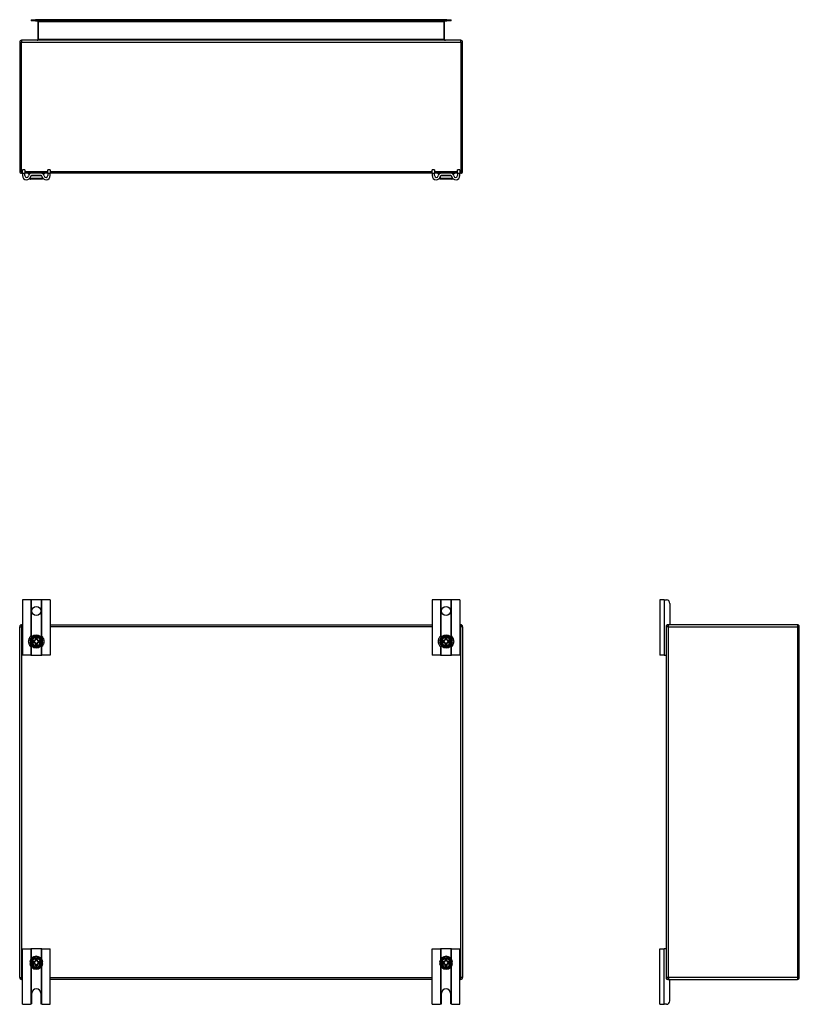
# Model space of a CAD drawing. Header units: inches. Extents: x 7 to 130, y 9 to 81.
# Tile 2 of 61: x 7 to 42, y 36 to 81. Entities that reach past the tile are written whole.
import ezdxf

# ---------------------------------------------------------------- set-up
doc = ezdxf.new("R2010")
doc.units = ezdxf.units.IN
doc.header["$MEASUREMENT"] = 0
doc.layers.add('Visible Edges(ANSI)', color=7, linetype='Continuous', lineweight=25)
doc.layers.add('Visible Tangent Edges(ANSI)', color=7, linetype='Continuous', lineweight=25)

msp = doc.modelspace()

# ---------------------------------------------------------------- linework, layer by layer
at = {"layer": 'Visible Edges(ANSI)'}
for p, q in [((7.274, 80.899), (7.471, 80.899)), ((7.274, 80.899), (7.274, 80.846)), ((26.054, 80.899), (7.471, 80.899)), ((26.054, 80.899), (26.251, 80.899)), ((26.251, 80.846), (26.251, 80.899)), ((7.471, 80.846), (7.274, 80.846)), ((7.471, 80.846), (26.054, 80.846)), ((7.576, 80.815), (7.576, 79.999)), ((25.95, 79.999), (25.95, 80.815)), ((26.251, 80.846), (26.054, 80.846)), ((6.763, 79.884), (6.763, 74.052)), ((26.679, 79.968), (6.847, 79.968)), ((26.763, 74.052), (26.763, 79.884)), ((6.888, 73.968), (6.847, 73.968)), ((6.888, 73.969), (6.888, 74.125)), ((6.993, 74.125), (6.888, 74.125)), ((6.888, 73.969), (6.888, 73.863)), ((6.993, 74.125), (6.993, 73.969)), ((6.993, 73.863), (6.993, 73.969)), ((7.291, 73.968), (6.993, 73.968)), ((7.139, 73.956), (7.139, 73.96)), ((7.221, 73.948), (7.147, 73.948)), ((7.246, 73.78), (7.244, 73.78)), ((7.734, 73.968), (7.291, 73.968)), ((7.734, 73.863), (7.291, 73.863)), ((8.033, 73.968), (7.734, 73.968)), ((7.781, 73.78), (7.779, 73.78)), ((7.879, 73.948), (7.804, 73.948)), ((7.887, 73.956), (7.887, 73.96)), ((8.138, 74.125), (8.033, 74.125)), ((8.033, 73.969), (8.033, 74.125)), ((8.033, 73.969), (8.033, 73.863)), ((8.138, 74.125), (8.138, 73.969)), ((8.138, 73.863), (8.138, 73.969)), ((25.388, 73.968), (8.138, 73.968)), ((25.388, 73.969), (25.388, 74.125)), ((25.493, 74.125), (25.388, 74.125)), ((25.388, 73.969), (25.388, 73.863)), ((25.493, 74.125), (25.493, 73.969)), ((25.493, 73.863), (25.493, 73.969)), ((25.791, 73.968), (25.493, 73.968)), ((25.639, 73.956), (25.639, 73.96)), ((25.721, 73.948), (25.647, 73.948)), ((25.746, 73.78), (25.744, 73.78)), ((26.234, 73.968), (25.791, 73.968)), ((26.234, 73.863), (25.791, 73.863)), ((26.533, 73.968), (26.234, 73.968)), ((26.281, 73.78), (26.279, 73.78)), ((26.379, 73.948), (26.304, 73.948)), ((26.387, 73.956), (26.387, 73.96)), ((26.638, 74.125), (26.533, 74.125)), ((26.533, 73.969), (26.533, 74.125)), ((26.533, 73.969), (26.533, 73.863)), ((26.638, 74.125), (26.638, 73.969)), ((26.638, 73.863), (26.638, 73.969)), ((26.679, 73.968), (26.638, 73.968)), ((7.772, 73.705), (7.254, 73.705)), ((26.272, 73.705), (25.754, 73.705)), ((7.261, 54.715), (6.888, 54.715)), ((6.888, 54.715), (6.888, 52.215)), ((7.291, 54.715), (7.261, 54.715)), ((7.734, 54.715), (7.291, 54.715)), ((7.765, 54.715), (7.734, 54.715)), ((8.138, 54.715), (7.765, 54.715)), ((8.138, 54.715), (8.138, 52.215)), ((25.761, 54.715), (25.388, 54.715)), ((25.388, 54.715), (25.388, 52.215)), ((25.791, 54.715), (25.761, 54.715)), ((26.234, 54.715), (25.791, 54.715)), ((26.265, 54.715), (26.234, 54.715)), ((26.638, 54.715), (26.265, 54.715)), ((26.638, 54.715), (26.638, 52.215)), ((35.858, 54.715), (35.67, 54.715)), ((35.67, 54.715), (35.67, 52.215)), ((35.858, 54.715), (35.964, 54.715)), ((36.12, 54.559), (36.12, 53.621)), ((6.763, 37.674), (6.763, 53.506)), ((6.847, 53.59), (6.888, 53.59)), ((8.138, 53.59), (25.388, 53.59)), ((26.638, 53.59), (26.679, 53.59)), ((26.763, 53.506), (26.763, 37.674)), ((35.963, 53.506), (35.963, 53.559)), ((35.963, 37.674), (35.963, 53.506)), ((35.994, 53.59), (36.047, 53.59)), ((41.879, 53.59), (36.047, 53.59)), ((41.963, 37.674), (41.963, 53.506)), ((7.443, 52.874), (7.44, 52.881)), ((7.443, 52.874), (7.479, 52.91)), ((7.471, 52.986), (7.479, 52.978)), ((7.471, 52.913), (7.479, 52.91)), ((7.479, 52.91), (7.479, 52.978)), ((7.479, 52.978), (7.546, 52.978)), ((7.546, 52.978), (7.554, 52.986)), ((7.546, 52.978), (7.546, 52.91)), ((7.546, 52.91), (7.554, 52.913)), ((7.546, 52.91), (7.582, 52.874)), ((7.582, 52.874), (7.585, 52.881)), ((25.943, 52.874), (25.94, 52.881)), ((25.943, 52.874), (25.979, 52.91)), ((25.971, 52.986), (25.979, 52.978)), ((25.971, 52.913), (25.979, 52.91)), ((25.979, 52.91), (25.979, 52.978)), ((25.979, 52.978), (26.046, 52.978)), ((26.046, 52.978), (26.054, 52.986)), ((26.046, 52.978), (26.046, 52.91)), ((26.046, 52.91), (26.054, 52.913)), ((26.046, 52.91), (26.082, 52.874)), ((26.082, 52.874), (26.085, 52.881)), ((7.224, 52.874), (7.254, 52.874)), ((7.254, 52.807), (7.224, 52.807)), ((7.254, 52.874), (7.311, 52.874)), ((7.311, 52.807), (7.254, 52.807)), ((7.311, 52.874), (7.319, 52.874)), ((7.319, 52.807), (7.311, 52.807)), ((7.319, 52.874), (7.325, 52.874)), ((7.325, 52.807), (7.319, 52.807)), ((7.325, 52.874), (7.443, 52.874)), ((7.443, 52.807), (7.325, 52.807)), ((7.375, 52.807), (7.375, 52.874)), ((7.443, 52.807), (7.44, 52.799)), ((7.479, 52.771), (7.443, 52.807)), ((7.479, 52.771), (7.471, 52.767)), ((7.479, 52.702), (7.471, 52.694)), ((7.479, 52.702), (7.479, 52.771)), ((7.546, 52.702), (7.479, 52.702)), ((7.582, 52.807), (7.546, 52.771)), ((7.554, 52.767), (7.546, 52.771)), ((7.546, 52.771), (7.546, 52.702)), ((7.554, 52.694), (7.546, 52.702)), ((7.582, 52.874), (7.7, 52.874)), ((7.7, 52.807), (7.582, 52.807)), ((7.582, 52.807), (7.585, 52.799)), ((7.65, 52.874), (7.65, 52.807)), ((7.7, 52.874), (7.707, 52.874)), ((7.707, 52.807), (7.7, 52.807)), ((7.707, 52.874), (7.715, 52.874)), ((7.715, 52.807), (7.707, 52.807)), ((7.715, 52.874), (7.772, 52.874)), ((7.772, 52.807), (7.715, 52.807)), ((7.772, 52.874), (7.801, 52.874)), ((7.801, 52.807), (7.772, 52.807)), ((25.724, 52.874), (25.754, 52.874)), ((25.754, 52.807), (25.724, 52.807)), ((25.754, 52.874), (25.811, 52.874)), ((25.811, 52.807), (25.754, 52.807)), ((25.811, 52.874), (25.819, 52.874)), ((25.819, 52.807), (25.811, 52.807)), ((25.819, 52.874), (25.825, 52.874)), ((25.825, 52.807), (25.819, 52.807)), ((25.825, 52.874), (25.943, 52.874)), ((25.943, 52.807), (25.825, 52.807)), ((25.875, 52.807), (25.875, 52.874)), ((25.943, 52.807), (25.94, 52.799)), ((25.979, 52.771), (25.943, 52.807)), ((25.979, 52.771), (25.971, 52.767)), ((25.979, 52.702), (25.971, 52.694)), ((25.979, 52.702), (25.979, 52.771)), ((26.046, 52.702), (25.979, 52.702)), ((26.082, 52.807), (26.046, 52.771)), ((26.054, 52.767), (26.046, 52.771)), ((26.046, 52.771), (26.046, 52.702)), ((26.054, 52.694), (26.046, 52.702)), ((26.082, 52.874), (26.2, 52.874)), ((26.2, 52.807), (26.082, 52.807)), ((26.082, 52.807), (26.085, 52.799)), ((26.15, 52.874), (26.15, 52.807)), ((26.2, 52.874), (26.207, 52.874)), ((26.207, 52.807), (26.2, 52.807)), ((26.207, 52.874), (26.215, 52.874)), ((26.215, 52.807), (26.207, 52.807)), ((26.215, 52.874), (26.272, 52.874)), ((26.272, 52.807), (26.215, 52.807)), ((26.272, 52.874), (26.301, 52.874)), ((26.301, 52.807), (26.272, 52.807)), ((7.261, 52.215), (6.888, 52.215)), ((7.261, 52.215), (7.291, 52.215)), ((7.291, 52.215), (7.734, 52.215)), ((7.734, 52.215), (7.765, 52.215)), ((8.138, 52.215), (7.765, 52.215)), ((25.761, 52.215), (25.388, 52.215)), ((25.761, 52.215), (25.791, 52.215)), ((25.791, 52.215), (26.234, 52.215)), ((26.234, 52.215), (26.265, 52.215)), ((26.638, 52.215), (26.265, 52.215)), ((35.858, 52.215), (35.67, 52.215)), ((35.858, 52.215), (35.932, 52.215)), ((35.963, 52.215), (35.932, 52.215)), ((6.888, 38.965), (7.261, 38.965)), ((6.888, 36.465), (6.888, 38.965)), ((7.291, 38.965), (7.261, 38.965)), ((7.734, 38.965), (7.291, 38.965)), ((7.765, 38.965), (7.734, 38.965)), ((7.765, 38.965), (8.138, 38.965)), ((8.138, 36.465), (8.138, 38.965)), ((25.388, 38.965), (25.761, 38.965)), ((25.388, 36.465), (25.388, 38.965)), ((25.791, 38.965), (25.761, 38.965)), ((26.234, 38.965), (25.791, 38.965)), ((26.265, 38.965), (26.234, 38.965)), ((26.265, 38.965), (26.638, 38.965)), ((26.638, 36.465), (26.638, 38.965)), ((35.67, 38.965), (35.858, 38.965)), ((35.67, 36.465), (35.67, 38.965)), ((35.932, 38.965), (35.858, 38.965)), ((35.932, 38.965), (35.963, 38.965)), ((7.224, 38.374), (7.254, 38.374)), ((7.254, 38.307), (7.224, 38.307)), ((7.254, 38.374), (7.311, 38.374)), ((7.311, 38.307), (7.254, 38.307)), ((7.311, 38.374), (7.319, 38.374)), ((7.319, 38.307), (7.311, 38.307)), ((7.319, 38.374), (7.325, 38.374)), ((7.325, 38.307), (7.319, 38.307)), ((7.325, 38.374), (7.443, 38.374)), ((7.443, 38.307), (7.325, 38.307)), ((7.375, 38.307), (7.375, 38.374)), ((7.443, 38.374), (7.44, 38.381)), ((7.443, 38.307), (7.44, 38.299)), ((7.443, 38.374), (7.479, 38.41)), ((7.479, 38.271), (7.443, 38.307)), ((7.471, 38.486), (7.479, 38.478)), ((7.471, 38.413), (7.479, 38.41)), ((7.479, 38.271), (7.471, 38.267)), ((7.479, 38.41), (7.479, 38.478)), ((7.479, 38.478), (7.546, 38.478)), ((7.479, 38.202), (7.479, 38.271)), ((7.546, 38.478), (7.554, 38.486)), ((7.546, 38.478), (7.546, 38.41)), ((7.546, 38.41), (7.554, 38.413)), ((7.546, 38.41), (7.582, 38.374)), ((7.582, 38.307), (7.546, 38.271)), ((7.554, 38.267), (7.546, 38.271)), ((7.546, 38.271), (7.546, 38.202)), ((7.582, 38.374), (7.585, 38.381)), ((7.582, 38.374), (7.7, 38.374)), ((7.7, 38.307), (7.582, 38.307)), ((7.582, 38.307), (7.585, 38.299)), ((7.65, 38.374), (7.65, 38.307)), ((7.7, 38.374), (7.707, 38.374)), ((7.707, 38.307), (7.7, 38.307)), ((7.707, 38.374), (7.715, 38.374)), ((7.715, 38.307), (7.707, 38.307)), ((7.715, 38.374), (7.772, 38.374)), ((7.772, 38.307), (7.715, 38.307)), ((7.772, 38.374), (7.801, 38.374)), ((7.801, 38.307), (7.772, 38.307)), ((25.724, 38.374), (25.754, 38.374)), ((25.754, 38.307), (25.724, 38.307)), ((25.754, 38.374), (25.811, 38.374)), ((25.811, 38.307), (25.754, 38.307)), ((25.811, 38.374), (25.819, 38.374)), ((25.819, 38.307), (25.811, 38.307)), ((25.819, 38.374), (25.825, 38.374)), ((25.825, 38.307), (25.819, 38.307)), ((25.825, 38.374), (25.943, 38.374)), ((25.943, 38.307), (25.825, 38.307)), ((25.875, 38.307), (25.875, 38.374)), ((25.943, 38.374), (25.94, 38.381)), ((25.943, 38.307), (25.94, 38.299)), ((25.943, 38.374), (25.979, 38.41)), ((25.979, 38.271), (25.943, 38.307)), ((25.971, 38.486), (25.979, 38.478)), ((25.971, 38.413), (25.979, 38.41)), ((25.979, 38.271), (25.971, 38.267)), ((25.979, 38.41), (25.979, 38.478)), ((25.979, 38.478), (26.046, 38.478)), ((25.979, 38.202), (25.979, 38.271)), ((26.046, 38.478), (26.054, 38.486)), ((26.046, 38.478), (26.046, 38.41)), ((26.046, 38.41), (26.054, 38.413)), ((26.046, 38.41), (26.082, 38.374)), ((26.082, 38.307), (26.046, 38.271)), ((26.054, 38.267), (26.046, 38.271)), ((26.046, 38.271), (26.046, 38.202)), ((26.082, 38.374), (26.085, 38.381)), ((26.082, 38.374), (26.2, 38.374)), ((26.2, 38.307), (26.082, 38.307)), ((26.082, 38.307), (26.085, 38.299)), ((26.15, 38.374), (26.15, 38.307)), ((26.2, 38.374), (26.207, 38.374)), ((26.207, 38.307), (26.2, 38.307)), ((26.207, 38.374), (26.215, 38.374)), ((26.215, 38.307), (26.207, 38.307)), ((26.215, 38.374), (26.272, 38.374)), ((26.272, 38.307), (26.215, 38.307)), ((26.272, 38.374), (26.301, 38.374)), ((26.301, 38.307), (26.272, 38.307)), ((7.479, 38.202), (7.471, 38.194)), ((7.546, 38.202), (7.479, 38.202)), ((7.554, 38.194), (7.546, 38.202)), ((25.979, 38.202), (25.971, 38.194)), ((26.046, 38.202), (25.979, 38.202)), ((26.054, 38.194), (26.046, 38.202)), ((6.888, 37.59), (6.847, 37.59)), ((25.388, 37.59), (8.138, 37.59)), ((26.679, 37.59), (26.638, 37.59)), ((35.963, 37.621), (35.963, 37.674)), ((36.047, 37.59), (35.994, 37.59)), ((36.047, 37.59), (41.879, 37.59)), ((36.12, 36.621), (36.12, 37.559)), ((7.31, 36.527), (7.31, 36.965)), ((7.716, 36.965), (7.716, 36.527)), ((25.81, 36.527), (25.81, 36.965)), ((26.216, 36.965), (26.216, 36.527)), ((6.888, 36.465), (7.248, 36.465)), ((7.778, 36.465), (8.138, 36.465)), ((25.388, 36.465), (25.748, 36.465)), ((26.278, 36.465), (26.638, 36.465)), ((35.67, 36.465), (35.858, 36.465)), ((35.964, 36.465), (35.858, 36.465))]:
    msp.add_line(p, q, dxfattribs=at)
at = {"layer": 'Visible Edges(ANSI)', "flags": 128}
for points in [[(7.246, 73.78), (7.245, 73.779), (7.245, 73.778), (7.244, 73.777), (7.244, 73.775), (7.243, 73.774), (7.242, 73.773), (7.242, 73.772), (7.241, 73.771), (7.24, 73.769), (7.24, 73.768), (7.239, 73.767), (7.238, 73.766), (7.238, 73.765), (7.237, 73.763), (7.236, 73.762), (7.236, 73.761), (7.235, 73.76), (7.234, 73.759), (7.233, 73.758), (7.233, 73.756), (7.232, 73.755), (7.231, 73.754), (7.23, 73.753), (7.229, 73.752)], [(7.796, 73.752), (7.795, 73.753), (7.794, 73.754), (7.794, 73.755), (7.793, 73.756), (7.792, 73.758), (7.791, 73.759), (7.791, 73.76), (7.79, 73.761), (7.789, 73.762), (7.788, 73.763), (7.788, 73.765), (7.787, 73.766), (7.786, 73.767), (7.786, 73.768), (7.785, 73.769), (7.784, 73.771), (7.784, 73.772), (7.783, 73.773), (7.782, 73.774), (7.782, 73.775), (7.781, 73.777), (7.78, 73.778), (7.78, 73.779), (7.779, 73.78)], [(25.746, 73.78), (25.745, 73.779), (25.745, 73.778), (25.744, 73.777), (25.744, 73.775), (25.743, 73.774), (25.742, 73.773), (25.742, 73.772), (25.741, 73.771), (25.74, 73.769), (25.74, 73.768), (25.739, 73.767), (25.738, 73.766), (25.738, 73.765), (25.737, 73.763), (25.736, 73.762), (25.736, 73.761), (25.735, 73.76), (25.734, 73.759), (25.733, 73.758), (25.733, 73.756), (25.732, 73.755), (25.731, 73.754), (25.73, 73.753), (25.729, 73.752)], [(26.296, 73.752), (26.295, 73.753), (26.294, 73.754), (26.294, 73.755), (26.293, 73.756), (26.292, 73.758), (26.291, 73.759), (26.291, 73.76), (26.29, 73.761), (26.289, 73.762), (26.288, 73.763), (26.288, 73.765), (26.287, 73.766), (26.286, 73.767), (26.286, 73.768), (26.285, 73.769), (26.284, 73.771), (26.284, 73.772), (26.283, 73.773), (26.282, 73.774), (26.282, 73.775), (26.281, 73.777), (26.28, 73.778), (26.28, 73.779), (26.279, 73.78)], [(7.229, 73.752), (7.228, 73.75), (7.227, 73.747), (7.226, 73.745), (7.225, 73.742), (7.224, 73.739), (7.224, 73.737), (7.224, 73.734), (7.224, 73.731), (7.225, 73.729), (7.225, 73.726), (7.226, 73.724), (7.227, 73.721), (7.229, 73.719), (7.23, 73.717), (7.232, 73.715), (7.234, 73.713), (7.236, 73.711), (7.238, 73.71), (7.241, 73.708), (7.243, 73.707), (7.246, 73.706), (7.248, 73.706), (7.251, 73.705), (7.254, 73.705)], [(7.772, 73.705), (7.774, 73.705), (7.777, 73.706), (7.78, 73.706), (7.782, 73.707), (7.785, 73.708), (7.787, 73.71), (7.789, 73.711), (7.791, 73.713), (7.793, 73.715), (7.795, 73.717), (7.797, 73.719), (7.798, 73.721), (7.799, 73.724), (7.8, 73.726), (7.801, 73.729), (7.801, 73.731), (7.801, 73.734), (7.801, 73.737), (7.801, 73.739), (7.8, 73.742), (7.8, 73.745), (7.799, 73.747), (7.797, 73.75), (7.796, 73.752)], [(25.729, 73.752), (25.728, 73.75), (25.727, 73.747), (25.726, 73.745), (25.725, 73.742), (25.724, 73.739), (25.724, 73.737), (25.724, 73.734), (25.724, 73.731), (25.725, 73.729), (25.725, 73.726), (25.726, 73.724), (25.727, 73.721), (25.729, 73.719), (25.73, 73.717), (25.732, 73.715), (25.734, 73.713), (25.736, 73.711), (25.738, 73.71), (25.741, 73.708), (25.743, 73.707), (25.746, 73.706), (25.748, 73.706), (25.751, 73.705), (25.754, 73.705)], [(26.272, 73.705), (26.274, 73.705), (26.277, 73.706), (26.28, 73.706), (26.282, 73.707), (26.285, 73.708), (26.287, 73.71), (26.289, 73.711), (26.291, 73.713), (26.293, 73.715), (26.295, 73.717), (26.297, 73.719), (26.298, 73.721), (26.299, 73.724), (26.3, 73.726), (26.301, 73.729), (26.301, 73.731), (26.301, 73.734), (26.301, 73.737), (26.301, 73.739), (26.3, 73.742), (26.3, 73.745), (26.299, 73.747), (26.297, 73.75), (26.296, 73.752)], [(7.261, 52.605), (7.255, 52.611), (7.247, 52.621), (7.237, 52.634), (7.226, 52.649), (7.214, 52.668), (7.203, 52.69), (7.193, 52.712), (7.184, 52.736), (7.177, 52.761), (7.172, 52.788), (7.169, 52.814), (7.168, 52.84), (7.169, 52.866), (7.172, 52.892), (7.177, 52.919), (7.184, 52.944), (7.193, 52.968), (7.203, 52.99), (7.214, 53.012), (7.226, 53.031), (7.237, 53.047), (7.247, 53.06), (7.255, 53.069), (7.261, 53.075)], [(7.261, 53.075), (7.261, 53.076), (7.262, 53.076), (7.262, 53.077), (7.263, 53.078), (7.264, 53.079), (7.265, 53.08), (7.266, 53.081), (7.267, 53.082), (7.268, 53.083), (7.27, 53.084), (7.271, 53.085), (7.272, 53.087), (7.274, 53.088), (7.275, 53.09), (7.277, 53.091), (7.278, 53.093), (7.28, 53.094), (7.281, 53.095), (7.283, 53.097), (7.285, 53.098), (7.286, 53.1), (7.288, 53.101), (7.29, 53.103), (7.291, 53.104)], [(7.734, 53.104), (7.736, 53.103), (7.737, 53.101), (7.739, 53.1), (7.741, 53.098), (7.742, 53.097), (7.744, 53.095), (7.746, 53.094), (7.747, 53.093), (7.749, 53.091), (7.75, 53.09), (7.752, 53.088), (7.753, 53.087), (7.754, 53.085), (7.756, 53.084), (7.757, 53.083), (7.758, 53.082), (7.759, 53.081), (7.76, 53.08), (7.761, 53.079), (7.762, 53.078), (7.763, 53.077), (7.764, 53.076), (7.764, 53.076), (7.765, 53.075)], [(7.765, 53.075), (7.77, 53.069), (7.778, 53.06), (7.788, 53.047), (7.799, 53.031), (7.811, 53.012), (7.823, 52.99), (7.832, 52.968), (7.841, 52.944), (7.848, 52.919), (7.853, 52.892), (7.856, 52.866), (7.857, 52.84), (7.856, 52.814), (7.853, 52.788), (7.848, 52.761), (7.841, 52.736), (7.832, 52.712), (7.823, 52.69), (7.811, 52.668), (7.799, 52.649), (7.788, 52.634), (7.778, 52.621), (7.77, 52.611), (7.765, 52.605)], [(25.761, 52.605), (25.755, 52.611), (25.747, 52.621), (25.737, 52.634), (25.726, 52.649), (25.714, 52.668), (25.703, 52.69), (25.693, 52.712), (25.684, 52.736), (25.677, 52.761), (25.672, 52.788), (25.669, 52.814), (25.668, 52.84), (25.669, 52.866), (25.672, 52.892), (25.677, 52.919), (25.684, 52.944), (25.693, 52.968), (25.703, 52.99), (25.714, 53.012), (25.726, 53.031), (25.737, 53.047), (25.747, 53.06), (25.755, 53.069), (25.761, 53.075)], [(25.761, 53.075), (25.761, 53.076), (25.762, 53.076), (25.762, 53.077), (25.763, 53.078), (25.764, 53.079), (25.765, 53.08), (25.766, 53.081), (25.767, 53.082), (25.768, 53.083), (25.77, 53.084), (25.771, 53.085), (25.772, 53.087), (25.774, 53.088), (25.775, 53.09), (25.777, 53.091), (25.778, 53.093), (25.78, 53.094), (25.781, 53.095), (25.783, 53.097), (25.785, 53.098), (25.786, 53.1), (25.788, 53.101), (25.79, 53.103), (25.791, 53.104)], [(26.234, 53.104), (26.236, 53.103), (26.237, 53.101), (26.239, 53.1), (26.241, 53.098), (26.242, 53.097), (26.244, 53.095), (26.246, 53.094), (26.247, 53.093), (26.249, 53.091), (26.25, 53.09), (26.252, 53.088), (26.253, 53.087), (26.254, 53.085), (26.256, 53.084), (26.257, 53.083), (26.258, 53.082), (26.259, 53.081), (26.26, 53.08), (26.261, 53.079), (26.262, 53.078), (26.263, 53.077), (26.264, 53.076), (26.264, 53.076), (26.265, 53.075)], [(26.265, 53.075), (26.27, 53.069), (26.278, 53.06), (26.288, 53.047), (26.299, 53.031), (26.311, 53.012), (26.323, 52.99), (26.332, 52.968), (26.341, 52.944), (26.348, 52.919), (26.353, 52.892), (26.356, 52.866), (26.357, 52.84), (26.356, 52.814), (26.353, 52.788), (26.348, 52.761), (26.341, 52.736), (26.332, 52.712), (26.323, 52.69), (26.311, 52.668), (26.299, 52.649), (26.288, 52.634), (26.278, 52.621), (26.27, 52.611), (26.265, 52.605)], [(7.291, 52.576), (7.29, 52.577), (7.288, 52.579), (7.286, 52.58), (7.285, 52.582), (7.283, 52.583), (7.281, 52.585), (7.28, 52.586), (7.278, 52.588), (7.277, 52.589), (7.275, 52.591), (7.274, 52.592), (7.272, 52.593), (7.271, 52.595), (7.27, 52.596), (7.268, 52.597), (7.267, 52.598), (7.266, 52.6), (7.265, 52.601), (7.264, 52.602), (7.263, 52.603), (7.262, 52.603), (7.262, 52.604), (7.261, 52.605), (7.261, 52.605)], [(7.765, 52.605), (7.764, 52.605), (7.764, 52.604), (7.763, 52.603), (7.762, 52.603), (7.761, 52.602), (7.76, 52.601), (7.759, 52.6), (7.758, 52.598), (7.757, 52.597), (7.756, 52.596), (7.754, 52.595), (7.753, 52.593), (7.752, 52.592), (7.75, 52.591), (7.749, 52.589), (7.747, 52.588), (7.746, 52.586), (7.744, 52.585), (7.742, 52.583), (7.741, 52.582), (7.739, 52.58), (7.737, 52.579), (7.736, 52.577), (7.734, 52.576)], [(25.791, 52.576), (25.79, 52.577), (25.788, 52.579), (25.786, 52.58), (25.785, 52.582), (25.783, 52.583), (25.781, 52.585), (25.78, 52.586), (25.778, 52.588), (25.777, 52.589), (25.775, 52.591), (25.774, 52.592), (25.772, 52.593), (25.771, 52.595), (25.77, 52.596), (25.768, 52.597), (25.767, 52.598), (25.766, 52.6), (25.765, 52.601), (25.764, 52.602), (25.763, 52.603), (25.762, 52.603), (25.762, 52.604), (25.761, 52.605), (25.761, 52.605)], [(26.265, 52.605), (26.264, 52.605), (26.264, 52.604), (26.263, 52.603), (26.262, 52.603), (26.261, 52.602), (26.26, 52.601), (26.259, 52.6), (26.258, 52.598), (26.257, 52.597), (26.256, 52.596), (26.254, 52.595), (26.253, 52.593), (26.252, 52.592), (26.25, 52.591), (26.249, 52.589), (26.247, 52.588), (26.246, 52.586), (26.244, 52.585), (26.242, 52.583), (26.241, 52.582), (26.239, 52.58), (26.237, 52.579), (26.236, 52.577), (26.234, 52.576)], [(7.261, 36.467), (7.26, 36.466), (7.26, 36.466), (7.26, 36.466), (7.259, 36.466), (7.259, 36.466), (7.259, 36.466), (7.258, 36.466), (7.258, 36.466), (7.257, 36.466), (7.257, 36.466), (7.256, 36.466), (7.256, 36.466), (7.255, 36.466), (7.255, 36.465), (7.254, 36.465), (7.253, 36.465), (7.253, 36.465), (7.252, 36.465), (7.251, 36.465), (7.251, 36.465), (7.25, 36.465), (7.249, 36.465), (7.248, 36.465), (7.248, 36.465)], [(7.291, 36.483), (7.29, 36.482), (7.289, 36.481), (7.287, 36.479), (7.285, 36.478), (7.284, 36.477), (7.282, 36.476), (7.28, 36.474), (7.279, 36.473), (7.277, 36.473), (7.276, 36.472), (7.274, 36.471), (7.272, 36.47), (7.271, 36.47), (7.27, 36.469), (7.268, 36.469), (7.267, 36.468), (7.266, 36.468), (7.265, 36.468), (7.264, 36.467), (7.263, 36.467), (7.262, 36.467), (7.262, 36.467), (7.261, 36.467), (7.261, 36.467)], [(7.765, 36.467), (7.764, 36.467), (7.764, 36.467), (7.763, 36.467), (7.762, 36.467), (7.762, 36.467), (7.761, 36.468), (7.759, 36.468), (7.758, 36.468), (7.757, 36.469), (7.756, 36.469), (7.754, 36.47), (7.753, 36.47), (7.751, 36.471), (7.75, 36.472), (7.748, 36.473), (7.747, 36.473), (7.745, 36.474), (7.743, 36.476), (7.742, 36.477), (7.74, 36.478), (7.738, 36.479), (7.737, 36.481), (7.735, 36.482), (7.734, 36.483)], [(7.778, 36.465), (7.777, 36.465), (7.776, 36.465), (7.775, 36.465), (7.775, 36.465), (7.774, 36.465), (7.773, 36.465), (7.773, 36.465), (7.772, 36.465), (7.771, 36.465), (7.771, 36.465), (7.77, 36.466), (7.77, 36.466), (7.769, 36.466), (7.769, 36.466), (7.768, 36.466), (7.768, 36.466), (7.767, 36.466), (7.767, 36.466), (7.766, 36.466), (7.766, 36.466), (7.766, 36.466), (7.765, 36.466), (7.765, 36.466), (7.765, 36.467)], [(25.761, 36.467), (25.76, 36.466), (25.76, 36.466), (25.76, 36.466), (25.759, 36.466), (25.759, 36.466), (25.759, 36.466), (25.758, 36.466), (25.758, 36.466), (25.757, 36.466), (25.757, 36.466), (25.756, 36.466), (25.756, 36.466), (25.755, 36.466), (25.755, 36.465), (25.754, 36.465), (25.753, 36.465), (25.753, 36.465), (25.752, 36.465), (25.751, 36.465), (25.751, 36.465), (25.75, 36.465), (25.749, 36.465), (25.748, 36.465), (25.748, 36.465)], [(25.791, 36.483), (25.79, 36.482), (25.789, 36.481), (25.787, 36.479), (25.785, 36.478), (25.784, 36.477), (25.782, 36.476), (25.78, 36.474), (25.779, 36.473), (25.777, 36.473), (25.776, 36.472), (25.774, 36.471), (25.772, 36.47), (25.771, 36.47), (25.77, 36.469), (25.768, 36.469), (25.767, 36.468), (25.766, 36.468), (25.765, 36.468), (25.764, 36.467), (25.763, 36.467), (25.762, 36.467), (25.762, 36.467), (25.761, 36.467), (25.761, 36.467)], [(26.265, 36.467), (26.264, 36.467), (26.264, 36.467), (26.263, 36.467), (26.262, 36.467), (26.262, 36.467), (26.261, 36.468), (26.259, 36.468), (26.258, 36.468), (26.257, 36.469), (26.256, 36.469), (26.254, 36.47), (26.253, 36.47), (26.251, 36.471), (26.25, 36.472), (26.248, 36.473), (26.247, 36.473), (26.245, 36.474), (26.243, 36.476), (26.242, 36.477), (26.24, 36.478), (26.238, 36.479), (26.237, 36.481), (26.235, 36.482), (26.234, 36.483)], [(26.278, 36.465), (26.277, 36.465), (26.276, 36.465), (26.275, 36.465), (26.275, 36.465), (26.274, 36.465), (26.273, 36.465), (26.273, 36.465), (26.272, 36.465), (26.271, 36.465), (26.271, 36.465), (26.27, 36.466), (26.27, 36.466), (26.269, 36.466), (26.269, 36.466), (26.268, 36.466), (26.268, 36.466), (26.267, 36.466), (26.267, 36.466), (26.266, 36.466), (26.266, 36.466), (26.266, 36.466), (26.265, 36.466), (26.265, 36.466), (26.265, 36.467)]]:
    msp.add_lwpolyline(points, dxfattribs=at)
at = {"layer": 'Visible Edges(ANSI)'}
for centre in [(7.513, 54.215), (26.013, 54.215)]:
    msp.add_circle(centre, 0.203, dxfattribs=at)
for centre, radius, start, end in [((7.545, 80.815), 0.031, 0, 90), ((25.981, 80.815), 0.031, 90, 180), ((7.545, 79.999), 0.031, 270, 0), ((25.981, 79.999), 0.031, 180, 270), ((6.847, 79.884), 0.084, 90, 180), ((26.679, 79.884), 0.084, 0, 90), ((6.847, 74.052), 0.084, 180, 270), ((7.075, 73.863), 0.188, 180, 351.8436), ((7.075, 73.863), 0.0825, 180, 351.8436), ((7.147, 73.96), 0.00787, 90, 180), ((7.147, 73.956), 0.00787, 180, 270), ((7.291, 73.832), 0.136, 90, 171.8436), ((7.071, 73.863), 0.192, 334.4877, 352.4645), ((7.291, 73.832), 0.031, 90, 171.8436), ((7.734, 73.832), 0.136, 8.1564, 90), ((7.734, 73.832), 0.031, 8.1564, 90), ((7.955, 73.863), 0.192, 187.5355, 205.5123), ((7.95, 73.863), 0.188, 188.1564, 0), ((7.95, 73.863), 0.0825, 188.1564, 0), ((7.879, 73.96), 0.00787, 0, 90), ((7.879, 73.956), 0.00787, 270, 0), ((25.575, 73.863), 0.188, 180, 351.8436), ((25.575, 73.863), 0.0825, 180, 351.8436), ((25.647, 73.96), 0.00787, 90, 180), ((25.647, 73.956), 0.00787, 180, 270), ((25.791, 73.832), 0.136, 90, 171.8436), ((25.571, 73.863), 0.192, 334.4877, 352.4645), ((25.791, 73.832), 0.031, 90, 171.8436), ((26.234, 73.832), 0.136, 8.1564, 90), ((26.234, 73.832), 0.031, 8.1564, 90), ((26.455, 73.863), 0.192, 187.5355, 205.5123), ((26.45, 73.863), 0.188, 188.1564, 0), ((26.45, 73.863), 0.0825, 188.1564, 0), ((26.379, 73.96), 0.00787, 0, 90), ((26.379, 73.956), 0.00787, 270, 0), ((26.679, 74.052), 0.084, 270, 0), ((35.964, 54.559), 0.156, 0, 90), ((6.847, 53.506), 0.084, 90, 180), ((26.679, 53.506), 0.084, 0, 90), ((36.047, 53.506), 0.084, 90, 180), ((35.994, 53.559), 0.031, 90, 180), ((36.089, 53.621), 0.031, 270, 0), ((41.879, 53.506), 0.084, 0, 90), ((7.513, 52.84), 0.291, 6.6104, 173.3896), ((7.513, 52.84), 0.197, 9.7878, 170.2122), ((26.013, 52.84), 0.291, 6.6104, 173.3896), ((26.013, 52.84), 0.197, 9.7878, 170.2122), ((7.513, 52.84), 0.291, 186.6104, 353.3896), ((7.513, 52.84), 0.269, 172.8461, 187.1539), ((7.513, 52.84), 0.197, 189.7878, 350.2122), ((7.513, 52.84), 0.269, 352.8461, 7.1539), ((26.013, 52.84), 0.291, 186.6104, 353.3896), ((26.013, 52.84), 0.269, 172.8461, 187.1539), ((26.013, 52.84), 0.197, 189.7878, 350.2122), ((26.013, 52.84), 0.269, 352.8461, 7.1539), ((35.932, 52.246), 0.031, 270, 0), ((35.932, 38.934), 0.031, 0, 90), ((7.513, 38.34), 0.291, 6.6104, 173.3896), ((7.513, 38.34), 0.291, 186.6104, 353.3896), ((7.513, 38.34), 0.269, 172.8461, 187.1539), ((7.513, 38.34), 0.197, 9.7878, 170.2122), ((7.513, 38.34), 0.197, 189.7878, 350.2122), ((7.513, 38.34), 0.269, 352.8461, 7.1539), ((26.013, 38.34), 0.291, 6.6104, 173.3896), ((26.013, 38.34), 0.291, 186.6104, 353.3896), ((26.013, 38.34), 0.269, 172.8461, 187.1539), ((26.013, 38.34), 0.197, 9.7878, 170.2122), ((26.013, 38.34), 0.197, 189.7878, 350.2122), ((26.013, 38.34), 0.269, 352.8461, 7.1539), ((6.847, 37.674), 0.084, 180, 270), ((26.679, 37.674), 0.084, 270, 0), ((36.047, 37.674), 0.084, 180, 270), ((35.994, 37.621), 0.031, 180, 270), ((36.089, 37.559), 0.031, 0, 90), ((41.879, 37.674), 0.084, 270, 0), ((7.513, 36.965), 0.203, 0, 180), ((26.013, 36.965), 0.203, 0, 180), ((7.248, 36.527), 0.062, 314.9335, 0), ((7.778, 36.527), 0.062, 180, 225.0665), ((25.748, 36.527), 0.062, 314.9335, 0), ((26.278, 36.527), 0.062, 180, 225.0665), ((35.964, 36.621), 0.156, 270, 0)]:
    msp.add_arc(centre, radius, start, end, dxfattribs=at)
at = {"layer": 'Visible Tangent Edges(ANSI)'}
for p, q in [((7.471, 80.846), (7.471, 80.899)), ((26.054, 80.899), (26.054, 80.846)), ((7.607, 80.815), (7.576, 80.815)), ((7.607, 80.846), (7.607, 80.815)), ((7.607, 79.999), (7.607, 80.815)), ((7.607, 80.815), (25.919, 80.815)), ((25.919, 80.815), (25.919, 80.846)), ((25.919, 80.815), (25.919, 79.999)), ((25.95, 80.815), (25.919, 80.815)), ((7.607, 79.999), (7.576, 79.999)), ((25.919, 79.999), (7.607, 79.999)), ((25.919, 79.999), (25.95, 79.999)), ((6.763, 79.884), (6.847, 79.884)), ((6.847, 79.968), (6.847, 79.884)), ((6.847, 79.884), (26.679, 79.884)), ((6.847, 74.052), (6.847, 79.884)), ((26.679, 79.884), (26.679, 79.968)), ((26.679, 79.884), (26.763, 79.884)), ((26.679, 79.884), (26.679, 74.052)), ((6.763, 74.052), (6.847, 74.052)), ((6.847, 74.052), (6.847, 73.968)), ((6.847, 74.052), (6.888, 74.052)), ((6.888, 73.969), (6.993, 73.969)), ((6.993, 74.052), (8.033, 74.052)), ((7.246, 73.96), (7.139, 73.96)), ((7.139, 73.956), (7.236, 73.956)), ((7.76, 73.848), (7.265, 73.848)), ((7.887, 73.96), (7.779, 73.96)), ((7.789, 73.956), (7.887, 73.956)), ((8.033, 73.969), (8.138, 73.969)), ((8.138, 74.052), (25.388, 74.052)), ((25.388, 73.969), (25.493, 73.969)), ((25.493, 74.052), (26.533, 74.052)), ((25.746, 73.96), (25.639, 73.96)), ((25.639, 73.956), (25.736, 73.956)), ((26.26, 73.848), (25.765, 73.848)), ((26.387, 73.96), (26.279, 73.96)), ((26.289, 73.956), (26.387, 73.956)), ((26.533, 73.969), (26.638, 73.969)), ((26.638, 74.052), (26.679, 74.052)), ((26.679, 74.052), (26.679, 73.968)), ((26.679, 74.052), (26.763, 74.052)), ((7.229, 73.752), (7.796, 73.752)), ((25.729, 73.752), (26.296, 73.752)), ((7.261, 54.715), (7.261, 53.075)), ((7.291, 53.104), (7.291, 54.715)), ((7.734, 54.715), (7.734, 53.104)), ((7.765, 53.075), (7.765, 54.715)), ((25.761, 54.715), (25.761, 53.075)), ((25.791, 53.104), (25.791, 54.715)), ((26.234, 54.715), (26.234, 53.104)), ((26.265, 53.075), (26.265, 54.715)), ((35.858, 54.715), (35.858, 52.215)), ((6.763, 53.506), (6.847, 53.506)), ((6.847, 53.59), (6.847, 53.506)), ((6.888, 53.506), (6.847, 53.506)), ((6.847, 53.506), (6.847, 37.674)), ((25.388, 53.506), (8.138, 53.506)), ((26.679, 53.506), (26.638, 53.506)), ((26.679, 53.59), (26.679, 53.506)), ((26.763, 53.506), (26.679, 53.506)), ((26.679, 37.674), (26.679, 53.506)), ((36.047, 53.506), (35.963, 53.506)), ((36.047, 53.59), (36.047, 53.506)), ((36.047, 53.506), (41.879, 53.506)), ((36.047, 53.506), (36.047, 37.674)), ((41.879, 53.59), (41.879, 53.506)), ((41.879, 53.506), (41.879, 37.674)), ((41.963, 53.506), (41.879, 53.506)), ((7.321, 52.883), (7.328, 52.881)), ((7.44, 52.881), (7.328, 52.881)), ((7.471, 52.913), (7.44, 52.881)), ((7.471, 52.986), (7.471, 52.913)), ((7.554, 52.986), (7.471, 52.986)), ((7.554, 52.913), (7.554, 52.986)), ((7.585, 52.881), (7.554, 52.913)), ((7.697, 52.881), (7.585, 52.881)), ((7.705, 52.883), (7.697, 52.881)), ((25.821, 52.883), (25.828, 52.881)), ((25.94, 52.881), (25.828, 52.881)), ((25.971, 52.913), (25.94, 52.881)), ((25.971, 52.986), (25.971, 52.913)), ((26.054, 52.986), (25.971, 52.986)), ((26.054, 52.913), (26.054, 52.986)), ((26.085, 52.881), (26.054, 52.913)), ((26.197, 52.881), (26.085, 52.881)), ((26.205, 52.883), (26.197, 52.881)), ((7.261, 52.605), (7.261, 52.215)), ((7.291, 52.215), (7.291, 52.576)), ((7.321, 52.797), (7.328, 52.799)), ((7.328, 52.799), (7.44, 52.799)), ((7.44, 52.799), (7.471, 52.767)), ((7.471, 52.767), (7.471, 52.694)), ((7.471, 52.694), (7.554, 52.694)), ((7.554, 52.767), (7.585, 52.799)), ((7.554, 52.694), (7.554, 52.767)), ((7.585, 52.799), (7.697, 52.799)), ((7.705, 52.797), (7.697, 52.799)), ((7.734, 52.576), (7.734, 52.215)), ((7.765, 52.215), (7.765, 52.605)), ((25.761, 52.605), (25.761, 52.215)), ((25.791, 52.215), (25.791, 52.576)), ((25.821, 52.797), (25.828, 52.799)), ((25.828, 52.799), (25.94, 52.799)), ((25.94, 52.799), (25.971, 52.767)), ((25.971, 52.767), (25.971, 52.694)), ((25.971, 52.694), (26.054, 52.694)), ((26.054, 52.767), (26.085, 52.799)), ((26.054, 52.694), (26.054, 52.767)), ((26.085, 52.799), (26.197, 52.799)), ((26.205, 52.797), (26.197, 52.799)), ((26.234, 52.576), (26.234, 52.215)), ((26.265, 52.215), (26.265, 52.605)), ((7.261, 38.965), (7.261, 38.485)), ((7.291, 38.529), (7.291, 38.965)), ((7.734, 38.965), (7.734, 38.529)), ((7.765, 38.485), (7.765, 38.965)), ((25.761, 38.965), (25.761, 38.485)), ((25.791, 38.529), (25.791, 38.965)), ((26.234, 38.965), (26.234, 38.529)), ((26.265, 38.485), (26.265, 38.965)), ((35.858, 36.465), (35.858, 38.965)), ((7.321, 38.383), (7.328, 38.381)), ((7.321, 38.297), (7.328, 38.299)), ((7.44, 38.381), (7.328, 38.381)), ((7.328, 38.299), (7.44, 38.299)), ((7.471, 38.413), (7.44, 38.381)), ((7.44, 38.299), (7.471, 38.267)), ((7.471, 38.486), (7.471, 38.413)), ((7.554, 38.486), (7.471, 38.486)), ((7.471, 38.267), (7.471, 38.194)), ((7.554, 38.413), (7.554, 38.486)), ((7.585, 38.381), (7.554, 38.413)), ((7.554, 38.267), (7.585, 38.299)), ((7.554, 38.194), (7.554, 38.267)), ((7.697, 38.381), (7.585, 38.381)), ((7.585, 38.299), (7.697, 38.299)), ((7.705, 38.383), (7.697, 38.381)), ((7.705, 38.297), (7.697, 38.299)), ((25.821, 38.383), (25.828, 38.381)), ((25.821, 38.297), (25.828, 38.299)), ((25.94, 38.381), (25.828, 38.381)), ((25.828, 38.299), (25.94, 38.299)), ((25.971, 38.413), (25.94, 38.381)), ((25.94, 38.299), (25.971, 38.267)), ((25.971, 38.486), (25.971, 38.413)), ((26.054, 38.486), (25.971, 38.486)), ((25.971, 38.267), (25.971, 38.194)), ((26.054, 38.413), (26.054, 38.486)), ((26.085, 38.381), (26.054, 38.413)), ((26.054, 38.267), (26.085, 38.299)), ((26.054, 38.194), (26.054, 38.267)), ((26.197, 38.381), (26.085, 38.381)), ((26.085, 38.299), (26.197, 38.299)), ((26.205, 38.383), (26.197, 38.381)), ((26.205, 38.297), (26.197, 38.299)), ((7.261, 38.195), (7.261, 36.467)), ((7.291, 36.483), (7.291, 38.152)), ((7.471, 38.194), (7.554, 38.194)), ((7.734, 38.152), (7.734, 36.483)), ((7.765, 36.467), (7.765, 38.195)), ((25.761, 38.195), (25.761, 36.467)), ((25.791, 36.483), (25.791, 38.152)), ((25.971, 38.194), (26.054, 38.194)), ((26.234, 38.152), (26.234, 36.483)), ((26.265, 36.467), (26.265, 38.195)), ((6.763, 37.674), (6.847, 37.674)), ((6.847, 37.59), (6.847, 37.674)), ((6.847, 37.674), (6.888, 37.674)), ((8.138, 37.674), (25.388, 37.674)), ((26.638, 37.674), (26.679, 37.674)), ((26.763, 37.674), (26.679, 37.674)), ((26.679, 37.59), (26.679, 37.674)), ((36.047, 37.674), (35.963, 37.674)), ((41.879, 37.674), (36.047, 37.674)), ((36.047, 37.674), (36.047, 37.59)), ((41.879, 37.674), (41.879, 37.59)), ((41.879, 37.674), (41.963, 37.674))]:
    msp.add_line(p, q, dxfattribs=at)
at = {"layer": 'Visible Tangent Edges(ANSI)', "flags": 128}
for points in [[(7.325, 52.874), (7.325, 52.874), (7.325, 52.874), (7.325, 52.874), (7.326, 52.874), (7.326, 52.874), (7.326, 52.874), (7.326, 52.874), (7.326, 52.875), (7.326, 52.875), (7.326, 52.875), (7.326, 52.876), (7.326, 52.876), (7.326, 52.876), (7.326, 52.877), (7.327, 52.877), (7.327, 52.878), (7.327, 52.878), (7.327, 52.878), (7.327, 52.879), (7.327, 52.879), (7.328, 52.88), (7.328, 52.88), (7.328, 52.881), (7.328, 52.881)], [(7.697, 52.881), (7.697, 52.881), (7.698, 52.88), (7.698, 52.88), (7.698, 52.879), (7.698, 52.879), (7.698, 52.878), (7.698, 52.878), (7.699, 52.878), (7.699, 52.877), (7.699, 52.877), (7.699, 52.876), (7.699, 52.876), (7.699, 52.876), (7.699, 52.875), (7.7, 52.875), (7.7, 52.875), (7.7, 52.874), (7.7, 52.874), (7.7, 52.874), (7.7, 52.874), (7.7, 52.874), (7.7, 52.874), (7.7, 52.874), (7.7, 52.874)], [(25.825, 52.874), (25.825, 52.874), (25.825, 52.874), (25.825, 52.874), (25.826, 52.874), (25.826, 52.874), (25.826, 52.874), (25.826, 52.874), (25.826, 52.875), (25.826, 52.875), (25.826, 52.875), (25.826, 52.876), (25.826, 52.876), (25.826, 52.876), (25.826, 52.877), (25.827, 52.877), (25.827, 52.878), (25.827, 52.878), (25.827, 52.878), (25.827, 52.879), (25.827, 52.879), (25.828, 52.88), (25.828, 52.88), (25.828, 52.881), (25.828, 52.881)], [(26.197, 52.881), (26.197, 52.881), (26.198, 52.88), (26.198, 52.88), (26.198, 52.879), (26.198, 52.879), (26.198, 52.878), (26.198, 52.878), (26.199, 52.878), (26.199, 52.877), (26.199, 52.877), (26.199, 52.876), (26.199, 52.876), (26.199, 52.876), (26.199, 52.875), (26.2, 52.875), (26.2, 52.875), (26.2, 52.874), (26.2, 52.874), (26.2, 52.874), (26.2, 52.874), (26.2, 52.874), (26.2, 52.874), (26.2, 52.874), (26.2, 52.874)], [(7.328, 52.799), (7.328, 52.799), (7.328, 52.8), (7.328, 52.8), (7.327, 52.801), (7.327, 52.801), (7.327, 52.802), (7.327, 52.802), (7.327, 52.803), (7.327, 52.803), (7.326, 52.804), (7.326, 52.804), (7.326, 52.804), (7.326, 52.805), (7.326, 52.805), (7.326, 52.805), (7.326, 52.806), (7.326, 52.806), (7.326, 52.806), (7.326, 52.806), (7.326, 52.806), (7.325, 52.806), (7.325, 52.807), (7.325, 52.807), (7.325, 52.807)], [(7.7, 52.807), (7.7, 52.807), (7.7, 52.807), (7.7, 52.806), (7.7, 52.806), (7.7, 52.806), (7.7, 52.806), (7.7, 52.806), (7.7, 52.806), (7.7, 52.805), (7.699, 52.805), (7.699, 52.805), (7.699, 52.804), (7.699, 52.804), (7.699, 52.804), (7.699, 52.803), (7.699, 52.803), (7.698, 52.802), (7.698, 52.802), (7.698, 52.801), (7.698, 52.801), (7.698, 52.8), (7.698, 52.8), (7.697, 52.799), (7.697, 52.799)], [(25.828, 52.799), (25.828, 52.799), (25.828, 52.8), (25.828, 52.8), (25.827, 52.801), (25.827, 52.801), (25.827, 52.802), (25.827, 52.802), (25.827, 52.803), (25.827, 52.803), (25.826, 52.804), (25.826, 52.804), (25.826, 52.804), (25.826, 52.805), (25.826, 52.805), (25.826, 52.805), (25.826, 52.806), (25.826, 52.806), (25.826, 52.806), (25.826, 52.806), (25.826, 52.806), (25.825, 52.806), (25.825, 52.807), (25.825, 52.807), (25.825, 52.807)], [(26.2, 52.807), (26.2, 52.807), (26.2, 52.807), (26.2, 52.806), (26.2, 52.806), (26.2, 52.806), (26.2, 52.806), (26.2, 52.806), (26.2, 52.806), (26.2, 52.805), (26.199, 52.805), (26.199, 52.805), (26.199, 52.804), (26.199, 52.804), (26.199, 52.804), (26.199, 52.803), (26.199, 52.803), (26.198, 52.802), (26.198, 52.802), (26.198, 52.801), (26.198, 52.801), (26.198, 52.8), (26.198, 52.8), (26.197, 52.799), (26.197, 52.799)], [(7.325, 38.374), (7.325, 38.374), (7.325, 38.374), (7.325, 38.374), (7.326, 38.374), (7.326, 38.374), (7.326, 38.374), (7.326, 38.374), (7.326, 38.375), (7.326, 38.375), (7.326, 38.375), (7.326, 38.376), (7.326, 38.376), (7.326, 38.376), (7.326, 38.377), (7.327, 38.377), (7.327, 38.378), (7.327, 38.378), (7.327, 38.378), (7.327, 38.379), (7.327, 38.379), (7.328, 38.38), (7.328, 38.38), (7.328, 38.381), (7.328, 38.381)], [(7.328, 38.299), (7.328, 38.299), (7.328, 38.3), (7.328, 38.3), (7.327, 38.301), (7.327, 38.301), (7.327, 38.302), (7.327, 38.302), (7.327, 38.303), (7.327, 38.303), (7.326, 38.304), (7.326, 38.304), (7.326, 38.304), (7.326, 38.305), (7.326, 38.305), (7.326, 38.305), (7.326, 38.306), (7.326, 38.306), (7.326, 38.306), (7.326, 38.306), (7.326, 38.306), (7.325, 38.306), (7.325, 38.307), (7.325, 38.307), (7.325, 38.307)], [(7.697, 38.381), (7.697, 38.381), (7.698, 38.38), (7.698, 38.38), (7.698, 38.379), (7.698, 38.379), (7.698, 38.378), (7.698, 38.378), (7.699, 38.378), (7.699, 38.377), (7.699, 38.377), (7.699, 38.376), (7.699, 38.376), (7.699, 38.376), (7.699, 38.375), (7.7, 38.375), (7.7, 38.375), (7.7, 38.374), (7.7, 38.374), (7.7, 38.374), (7.7, 38.374), (7.7, 38.374), (7.7, 38.374), (7.7, 38.374), (7.7, 38.374)], [(7.7, 38.307), (7.7, 38.307), (7.7, 38.307), (7.7, 38.306), (7.7, 38.306), (7.7, 38.306), (7.7, 38.306), (7.7, 38.306), (7.7, 38.306), (7.7, 38.305), (7.699, 38.305), (7.699, 38.305), (7.699, 38.304), (7.699, 38.304), (7.699, 38.304), (7.699, 38.303), (7.699, 38.303), (7.698, 38.302), (7.698, 38.302), (7.698, 38.301), (7.698, 38.301), (7.698, 38.3), (7.698, 38.3), (7.697, 38.299), (7.697, 38.299)], [(25.825, 38.374), (25.825, 38.374), (25.825, 38.374), (25.825, 38.374), (25.826, 38.374), (25.826, 38.374), (25.826, 38.374), (25.826, 38.374), (25.826, 38.375), (25.826, 38.375), (25.826, 38.375), (25.826, 38.376), (25.826, 38.376), (25.826, 38.376), (25.826, 38.377), (25.827, 38.377), (25.827, 38.378), (25.827, 38.378), (25.827, 38.378), (25.827, 38.379), (25.827, 38.379), (25.828, 38.38), (25.828, 38.38), (25.828, 38.381), (25.828, 38.381)], [(25.828, 38.299), (25.828, 38.299), (25.828, 38.3), (25.828, 38.3), (25.827, 38.301), (25.827, 38.301), (25.827, 38.302), (25.827, 38.302), (25.827, 38.303), (25.827, 38.303), (25.826, 38.304), (25.826, 38.304), (25.826, 38.304), (25.826, 38.305), (25.826, 38.305), (25.826, 38.305), (25.826, 38.306), (25.826, 38.306), (25.826, 38.306), (25.826, 38.306), (25.826, 38.306), (25.825, 38.306), (25.825, 38.307), (25.825, 38.307), (25.825, 38.307)], [(26.197, 38.381), (26.197, 38.381), (26.198, 38.38), (26.198, 38.38), (26.198, 38.379), (26.198, 38.379), (26.198, 38.378), (26.198, 38.378), (26.199, 38.378), (26.199, 38.377), (26.199, 38.377), (26.199, 38.376), (26.199, 38.376), (26.199, 38.376), (26.199, 38.375), (26.2, 38.375), (26.2, 38.375), (26.2, 38.374), (26.2, 38.374), (26.2, 38.374), (26.2, 38.374), (26.2, 38.374), (26.2, 38.374), (26.2, 38.374), (26.2, 38.374)], [(26.2, 38.307), (26.2, 38.307), (26.2, 38.307), (26.2, 38.306), (26.2, 38.306), (26.2, 38.306), (26.2, 38.306), (26.2, 38.306), (26.2, 38.306), (26.2, 38.305), (26.199, 38.305), (26.199, 38.305), (26.199, 38.304), (26.199, 38.304), (26.199, 38.304), (26.199, 38.303), (26.199, 38.303), (26.198, 38.302), (26.198, 38.302), (26.198, 38.301), (26.198, 38.301), (26.198, 38.3), (26.198, 38.3), (26.197, 38.299), (26.197, 38.299)]]:
    msp.add_lwpolyline(points, dxfattribs=at)
at = {"layer": 'Visible Tangent Edges(ANSI)'}
for centre, radius, start, end in [((7.513, 52.84), 0.261, 7.3617, 172.6383), ((7.513, 52.84), 0.205, 9.4079, 170.5921), ((7.513, 52.84), 0.189, 12.6356, 167.3644), ((26.013, 52.84), 0.261, 7.3617, 172.6383), ((26.013, 52.84), 0.205, 9.4079, 170.5921), ((26.013, 52.84), 0.189, 12.6356, 167.3644), ((7.513, 52.84), 0.261, 187.3617, 352.6383), ((7.513, 52.84), 0.205, 189.4079, 350.5921), ((7.513, 52.84), 0.189, 192.6356, 347.3644), ((26.013, 52.84), 0.261, 187.3617, 352.6383), ((26.013, 52.84), 0.205, 189.4079, 350.5921), ((26.013, 52.84), 0.189, 192.6356, 347.3644), ((7.513, 38.34), 0.261, 7.3617, 172.6383), ((7.513, 38.34), 0.261, 187.3617, 352.6383), ((7.513, 38.34), 0.205, 9.4079, 170.5921), ((7.513, 38.34), 0.205, 189.4079, 350.5921), ((7.513, 38.34), 0.189, 12.6356, 167.3644), ((7.513, 38.34), 0.189, 192.6356, 347.3644), ((26.013, 38.34), 0.261, 7.3617, 172.6383), ((26.013, 38.34), 0.261, 187.3617, 352.6383), ((26.013, 38.34), 0.205, 9.4079, 170.5921), ((26.013, 38.34), 0.205, 189.4079, 350.5921), ((26.013, 38.34), 0.189, 12.6356, 167.3644), ((26.013, 38.34), 0.189, 192.6356, 347.3644)]:
    msp.add_arc(centre, radius, start, end, dxfattribs=at)
for centre, major_axis, start_param, end_param in [((7.545, 79.999), (0.062, 0), 4.712389, 6.283185), ((25.981, 79.999), (-0.062, 0), 0, 1.570796)]:
    msp.add_ellipse(centre, major_axis=major_axis, ratio=0.5, start_param=start_param, end_param=end_param, dxfattribs=at)

doc.saveas('drawing.dxf')
